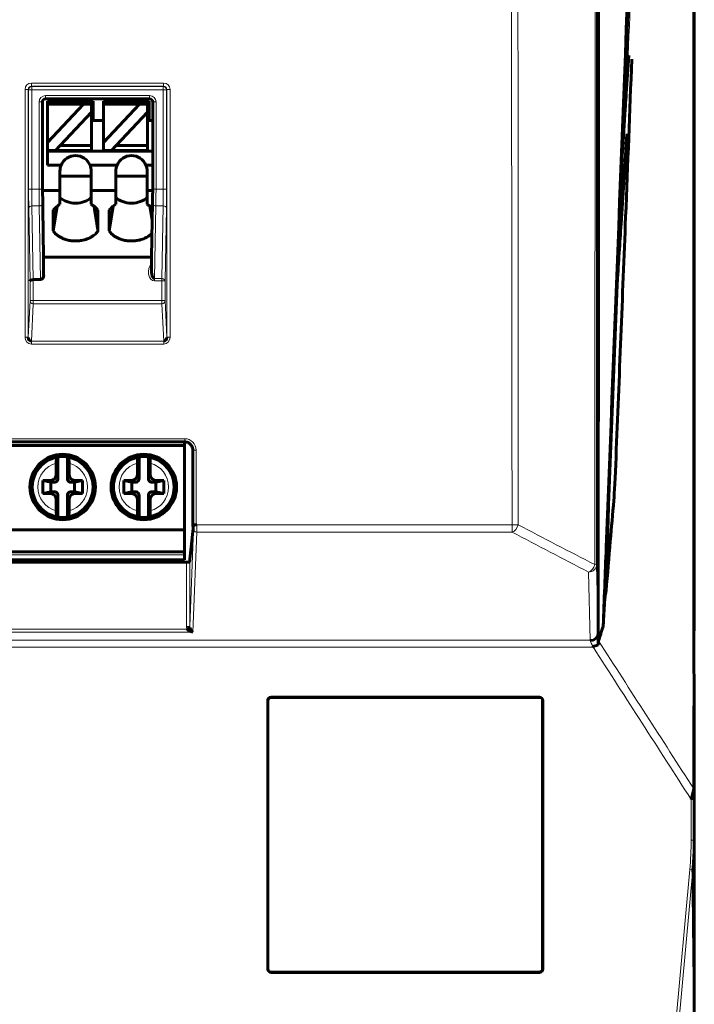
# Model space of a CAD drawing. Header units: millimetres. Extents: x 0 to 841, y 0 to 594.
# Tile 9 of 29: x 255 to 298, y 211 to 272. Entities that reach past the tile are written whole.
import ezdxf

# ---------------------------------------------------------------- set-up
doc = ezdxf.new("R2010")
doc.units = ezdxf.units.MM
doc.linetypes.add('K5LT_BASIC', pattern=[0])
doc.linetypes.add('K5LT_THIN', pattern=[0])
doc.layers.add('Системный слой', color=7, linetype='Continuous')

msp = doc.modelspace()

# ---------------------------------------------------------------- linework, layer by layer
at = {"layer": 'Системный слой', "color": 7, "linetype": 'K5LT_THIN', "lineweight": 18}
for p, q in [((291.419, 349.001), (291.42, 238.286)), ((293.388, 270.175), (293.277, 267.783)), ((293.432, 270.172), (293.388, 270.175)), ((256.032, 268.235), (256.032, 268.435)), ((256.032, 268.435), (264.309, 268.435)), ((256.032, 268.235), (256.054, 268.213)), ((264.309, 268.235), (256.032, 268.235)), ((256.054, 268.213), (256.054, 268.014)), ((256.054, 268.213), (264.287, 268.213)), ((264.287, 268.213), (264.309, 268.235)), ((264.287, 268.213), (264.287, 268.014)), ((264.309, 268.235), (264.309, 268.435)), ((255.632, 268.035), (255.832, 268.035)), ((255.632, 252.521), (255.632, 268.035)), ((255.832, 268.035), (255.832, 252.521)), ((255.854, 268.014), (255.832, 268.035)), ((255.854, 268.014), (256.054, 268.014)), ((255.854, 261.805), (255.854, 268.014)), ((264.287, 268.014), (256.054, 268.014)), ((256.054, 268.014), (256.054, 261.805)), ((256.91, 267.657), (263.43, 267.657)), ((256.91, 267.457), (256.91, 267.657)), ((263.43, 267.457), (263.43, 267.657)), ((264.487, 268.014), (264.287, 268.014)), ((264.287, 261.805), (264.287, 268.014)), ((264.509, 268.035), (264.487, 268.014)), ((264.487, 268.014), (264.487, 261.805)), ((264.509, 268.035), (264.709, 268.035)), ((264.509, 252.521), (264.509, 268.035)), ((264.709, 268.035), (264.709, 252.521)), ((256.51, 261.805), (256.51, 267.257)), ((256.51, 267.257), (256.71, 267.257)), ((256.71, 267.257), (256.71, 261.805)), ((256.713, 267.254), (256.71, 267.257)), ((256.91, 267.457), (256.913, 267.454)), ((263.43, 267.457), (256.91, 267.457)), ((263.427, 267.454), (263.43, 267.457)), ((263.63, 267.257), (263.627, 267.254)), ((263.63, 261.805), (263.63, 267.257)), ((263.63, 267.257), (263.83, 267.257)), ((263.83, 267.257), (263.83, 261.805)), ((256.054, 261.805), (255.854, 261.805)), ((256.054, 261.805), (256.51, 261.805)), ((256.51, 261.805), (256.71, 261.805)), ((263.63, 261.805), (263.83, 261.805)), ((263.83, 261.805), (264.287, 261.805)), ((264.487, 261.805), (264.287, 261.805)), ((256.062, 260.745), (256.143, 256.134)), ((256.517, 260.745), (256.062, 260.745)), ((256.598, 256.134), (256.517, 260.745)), ((256.717, 260.886), (256.795, 256.413)), ((263.549, 256.61), (263.623, 260.886)), ((263.823, 260.745), (263.744, 256.193)), ((264.278, 260.745), (263.823, 260.745)), ((264.199, 256.193), (264.278, 260.745)), ((255.942, 256.051), (255.862, 260.603)), ((264.478, 260.603), (264.399, 256.051)), ((255.942, 254.816), (255.942, 256.051)), ((256.142, 256.134), (256.142, 254.816)), ((263.744, 256.193), (264.199, 256.193)), ((263.744, 256.051), (263.744, 256.193)), ((264.199, 256.051), (263.744, 256.051)), ((264.199, 256.051), (264.199, 256.193)), ((264.199, 256.051), (264.399, 256.051)), ((264.199, 254.816), (264.199, 256.051)), ((264.399, 256.051), (264.399, 254.816)), ((255.832, 252.521), (255.942, 254.816)), ((256.142, 254.816), (255.942, 254.816)), ((256.142, 254.628), (256.029, 252.286)), ((256.142, 254.816), (264.199, 254.816)), ((256.142, 254.816), (256.142, 254.628)), ((264.199, 254.628), (256.142, 254.628)), ((264.199, 254.816), (264.399, 254.816)), ((264.199, 254.816), (264.199, 254.628)), ((264.311, 252.286), (264.199, 254.628)), ((264.399, 254.816), (264.509, 252.521)), ((255.632, 252.521), (255.832, 252.521)), ((256.029, 252.098), (256.029, 252.286)), ((256.029, 252.286), (264.311, 252.286)), ((264.311, 252.098), (256.029, 252.098)), ((264.311, 252.098), (264.311, 252.286)), ((264.509, 252.521), (264.709, 252.521)), ((194.435, 246.174), (265.641, 246.174)), ((265.641, 246.174), (265.641, 245.974)), ((266.338, 245.449), (266.138, 245.449)), ((266.338, 245.449), (266.338, 240.787)), ((257.185, 243.552), (257.485, 243.452)), ((258.385, 243.952), (258.285, 243.652)), ((262.265, 243.552), (262.565, 243.452)), ((263.465, 243.952), (263.365, 243.652)), ((258.785, 242.752), (258.485, 242.852)), ((263.865, 242.752), (263.565, 242.852)), ((257.585, 242.352), (257.685, 242.652)), ((262.665, 242.352), (262.765, 242.652)), ((265.938, 234.431), (266.177, 240.513)), ((266.38, 240.787), (286.125, 240.787)), ((286.125, 240.787), (286.125, 240.33)), ((286.125, 240.787), (286.507, 240.787)), ((266.377, 240.33), (266.131, 234.073)), ((286.125, 240.33), (266.377, 240.33)), ((194.485, 238.902), (265.605, 238.902)), ((265.738, 234.431), (265.738, 238.439)), ((265.938, 238.442), (265.938, 234.431)), ((291.42, 238.286), (291.517, 234.031)), ((291.017, 233.574), (290.92, 237.829)), ((194.305, 234.256), (265.771, 234.256)), ((265.938, 234.431), (265.738, 234.431)), ((266.131, 234.073), (193.945, 234.073)), ((291.176, 233.117), (169.03, 233.117)), ((169.059, 233.574), (291.017, 233.574)), ((271.038, 229.982), (271.038, 229.995)), ((287.838, 229.982), (287.838, 229.995)), ((270.838, 229.782), (270.825, 229.782)), ((288.038, 229.782), (288.051, 229.782)), ((297.513, 226.885), (297.538, 226.845)), ((297.538, 227.279), (297.514, 227.318)), ((297.538, 223.599), (297.338, 223.599)), ((297.338, 221.042), (297.338, 223.599)), ((297.538, 221.042), (297.338, 221.042)), ((295.856, 204.063), (297.254, 219.215)), ((297.453, 219.197), (296.055, 204.044)), ((297.453, 219.197), (297.254, 219.215)), ((270.838, 212.982), (270.825, 212.982)), ((271.038, 212.782), (271.038, 212.769)), ((287.838, 212.782), (287.838, 212.769)), ((288.038, 212.982), (288.051, 212.982))]:
    msp.add_line(p, q, dxfattribs=at)
at = {"layer": 'Системный слой', "color": 150, "linetype": 'K5LT_BASIC', "lineweight": 60, "true_color": 0x0080ff}
for p, q in [((297.538, 275.319), (297.538, 234.152)), ((293.405, 273.288), (291.937, 236.189)), ((293.432, 270.172), (293.277, 267.783)), ((256.713, 262.455), (256.713, 267.254)), ((256.913, 267.454), (263.427, 267.454)), ((257.045, 267.302), (257.045, 267.122)), ((259.895, 267.302), (257.045, 267.302)), ((259.295, 267.122), (257.045, 264.722)), ((259.295, 267.122), (257.045, 267.122)), ((257.045, 264.722), (257.045, 267.122)), ((259.795, 267.122), (259.295, 267.122)), ((259.795, 267.122), (259.795, 266.622)), ((259.895, 266.102), (259.895, 267.302)), ((260.545, 267.122), (260.545, 267.302)), ((263.395, 267.302), (260.545, 267.302)), ((262.795, 267.122), (260.545, 267.122)), ((260.545, 264.722), (260.545, 267.122)), ((262.795, 267.122), (260.545, 264.722)), ((263.295, 267.122), (262.795, 267.122)), ((263.295, 267.122), (263.295, 266.622)), ((263.395, 266.102), (263.395, 267.302)), ((263.627, 267.254), (263.627, 262.455)), ((257.826, 264.522), (259.795, 266.622)), ((259.795, 266.727), (259.895, 266.727)), ((259.795, 264.522), (259.795, 266.622)), ((261.326, 264.522), (263.295, 266.622)), ((263.295, 266.727), (263.395, 266.727)), ((263.295, 264.522), (263.295, 266.622)), ((260.545, 266.102), (259.895, 266.102)), ((263.627, 266.102), (263.395, 266.102)), ((293.123, 262.22), (293.321, 265.265)), ((257.045, 264.722), (257.045, 264.222)), ((257.826, 264.522), (257.545, 264.222)), ((257.826, 264.522), (259.795, 264.522)), ((259.795, 264.222), (259.795, 264.522)), ((260.545, 264.722), (260.545, 264.222)), ((261.326, 264.522), (261.045, 264.222)), ((261.326, 264.522), (263.295, 264.522)), ((263.295, 264.222), (263.295, 264.522)), ((257.045, 264.222), (257.045, 263.302)), ((257.545, 264.222), (257.045, 264.222)), ((263.627, 264.177), (257.045, 264.177)), ((257.545, 264.222), (259.795, 264.222)), ((261.045, 264.222), (260.545, 264.222)), ((261.045, 264.222), (263.295, 264.222)), ((257.892, 263.302), (257.045, 263.302)), ((261.392, 263.302), (259.698, 263.302)), ((263.627, 263.302), (263.198, 263.302)), ((257.815, 262.922), (257.815, 261.702)), ((257.815, 262.612), (259.775, 262.612)), ((259.775, 262.922), (259.775, 261.702)), ((261.315, 262.922), (261.315, 261.702)), ((261.315, 262.612), (263.275, 262.612)), ((263.275, 262.922), (263.275, 261.702)), ((256.795, 257.548), (256.716, 262.102)), ((263.625, 262.102), (263.545, 257.548)), ((256.723, 261.702), (257.815, 261.702)), ((257.815, 260.85), (257.815, 261.702)), ((259.775, 261.702), (259.775, 260.85)), ((259.775, 261.702), (261.315, 261.702)), ((261.315, 260.85), (261.315, 261.702)), ((263.275, 261.702), (263.275, 260.85)), ((263.618, 261.702), (263.275, 261.702)), ((257.395, 259.177), (257.645, 260.736)), ((260.895, 259.177), (261.145, 260.736)), ((263.445, 260.736), (263.585, 259.859)), ((257.395, 259.177), (257.395, 260.471)), ((260.195, 260.471), (260.195, 259.177)), ((260.895, 259.177), (260.895, 260.471)), ((263.545, 257.548), (256.795, 257.548)), ((256.795, 257.548), (256.795, 256.413)), ((263.545, 257.1), (263.545, 257.548)), ((256.142, 256.134), (256.143, 256.134)), ((256.143, 256.134), (256.598, 256.134)), ((265.641, 245.974), (194.435, 245.974)), ((265.605, 245.752), (265.605, 245.974)), ((265.605, 245.752), (194.485, 245.752)), ((265.605, 240.462), (265.605, 245.752)), ((266.138, 240.754), (266.138, 245.449)), ((257.685, 245.028), (257.685, 243.652)), ((258.285, 245.028), (258.285, 243.652)), ((262.765, 245.028), (262.765, 243.652)), ((263.365, 245.028), (263.365, 243.652)), ((257.585, 243.952), (257.585, 244.649)), ((258.385, 243.952), (258.385, 244.649)), ((262.665, 243.952), (262.665, 244.649)), ((263.465, 243.952), (263.465, 244.649)), ((256.735, 243.552), (256.735, 242.752)), ((256.735, 243.552), (257.235, 243.452)), ((257.185, 243.552), (256.735, 243.552)), ((257.235, 243.452), (257.485, 243.452)), ((257.235, 242.852), (257.235, 243.452)), ((258.485, 243.452), (258.735, 243.452)), ((259.235, 243.552), (258.735, 243.452)), ((258.735, 243.452), (258.735, 242.852)), ((258.785, 243.552), (259.235, 243.552)), ((259.235, 242.752), (259.235, 243.552)), ((261.815, 243.552), (261.815, 242.752)), ((262.265, 243.552), (261.815, 243.552)), ((261.815, 243.552), (262.315, 243.452)), ((262.315, 242.852), (262.315, 243.452)), ((262.315, 243.452), (262.565, 243.452)), ((263.565, 243.452), (263.815, 243.452)), ((264.315, 243.552), (263.815, 243.452)), ((263.815, 243.452), (263.815, 242.852)), ((263.865, 243.552), (264.315, 243.552)), ((264.315, 242.752), (264.315, 243.552)), ((256.735, 242.752), (257.235, 242.852)), ((257.485, 242.852), (257.235, 242.852)), ((258.735, 242.852), (258.485, 242.852)), ((259.235, 242.752), (258.735, 242.852)), ((261.815, 242.752), (262.315, 242.852)), ((262.565, 242.852), (262.315, 242.852)), ((263.815, 242.852), (263.565, 242.852)), ((264.315, 242.752), (263.815, 242.852)), ((257.185, 242.752), (256.735, 242.752)), ((257.585, 242.352), (257.585, 241.654)), ((257.685, 242.652), (257.685, 241.276)), ((258.285, 242.652), (258.285, 241.276)), ((258.385, 242.352), (258.385, 241.654)), ((258.785, 242.752), (259.235, 242.752)), ((262.265, 242.752), (261.815, 242.752)), ((262.665, 242.352), (262.665, 241.654)), ((262.765, 242.652), (262.765, 241.276)), ((263.365, 242.652), (263.365, 241.276)), ((263.465, 242.352), (263.465, 241.654)), ((263.865, 242.752), (264.315, 242.752)), ((292.017, 236.653), (292.165, 241.94)), ((258.318, 241.281), (258.359, 241.343)), ((263.398, 241.281), (263.439, 241.343)), ((194.485, 240.462), (265.605, 240.462)), ((265.605, 239.102), (265.605, 240.462)), ((266.159, 240.558), (265.933, 238.442)), ((266.159, 240.558), (266.138, 240.754)), ((266.18, 240.754), (266.159, 240.558)), ((266.338, 240.787), (266.38, 240.787)), ((265.605, 239.102), (194.485, 239.102)), ((265.605, 238.602), (194.485, 238.602)), ((265.605, 238.902), (265.605, 239.102)), ((265.605, 238.602), (265.605, 238.902)), ((265.738, 238.439), (194.339, 238.439)), ((291.83, 234.433), (291.937, 236.189)), ((265.954, 234.329), (265.771, 234.256)), ((297.538, 230.732), (297.538, 224.151)), ((287.838, 229.995), (271.038, 229.995)), ((287.838, 229.982), (271.038, 229.982)), ((270.825, 229.782), (270.825, 212.982)), ((270.838, 229.782), (270.838, 212.982)), ((288.038, 212.982), (288.038, 229.782)), ((288.051, 212.982), (288.051, 229.782)), ((297.506, 224.258), (297.338, 223.599)), ((297.538, 223.599), (297.538, 224.151)), ((297.538, 223.599), (297.538, 221.042)), ((297.538, 221.042), (297.538, 211.299)), ((271.038, 212.782), (287.838, 212.782)), ((271.038, 212.769), (287.838, 212.769)), ((297.426, 194.189), (297.538, 211.167))]:
    msp.add_line(p, q, dxfattribs=at)
for centre, radius in [((257.985, 243.152), 2.05), ((257.985, 243.152), 1.9), ((263.065, 243.152), 2.05), ((263.065, 243.152), 1.9)]:
    msp.add_circle(centre, radius, dxfattribs=at)
for centre, radius, start, end in [((258.795, 262.922), 0.98, 22.81489, 157.18511), ((262.295, 262.922), 0.98, 22.81489, 157.18511), ((258.795, 262.922), 0.98, 157.18511, 179.99692), ((258.795, 262.922), 0.98, 0, 22.81489), ((262.295, 262.922), 0.98, 157.18511, 179.99692), ((262.295, 262.922), 0.98, 0, 22.81489), ((271.038, 229.782), 0.213, 90, 180), ((271.038, 229.782), 0.2, 90, 180), ((287.838, 229.782), 0.213, 0, 90), ((287.838, 229.782), 0.2, 0, 90), ((271.038, 212.982), 0.213, 180, 270), ((271.038, 212.982), 0.2, 180, 270), ((287.838, 212.982), 0.2, 270, 0), ((287.838, 212.982), 0.213, 270, 0)]:
    msp.add_arc(centre, radius, start, end, dxfattribs=at)
at = {"layer": 'Системный слой', "color": 7, "linetype": 'K5LT_THIN', "lineweight": 18}
for centre, radius, start, end in [((257.985, 243.152), 1.848, 101.67265, 258.32735), ((257.985, 243.152), 1.848, 0, 78.32735), ((263.065, 243.152), 1.848, 101.67265, 258.32735), ((263.065, 243.152), 1.848, 360, 78.32735), ((257.985, 243.152), 1.55, 104.95525, 255.04475), ((257.985, 243.152), 1.55, 284.95525, 75.04475), ((263.065, 243.152), 1.55, 104.95525, 255.04475), ((263.065, 243.152), 1.55, 284.95525, 75.04475), ((257.985, 243.152), 1.848, 281.67263, 0), ((263.065, 243.152), 1.848, 281.67263, 0)]:
    msp.add_arc(centre, radius, start, end, dxfattribs=at)
for centre, major_axis, ratio, start_param, end_param in [((256.032, 268.035), (-0.283, 0.283), 0.999695, 5.497939, 7.068431), ((256.032, 268.035), (-0.142, 0.142), 0.999087, 5.497939, 7.068431), ((256.054, 268.014), (-0.141, -0.141), 0.999695, 3.927143, 5.497635), ((264.287, 268.014), (-0.141, 0.141), 0.999695, 3.927143, 5.497635), ((264.309, 268.035), (0.283, 0.283), 0.999695, 5.497939, 7.068431), ((264.309, 268.035), (0.142, 0.142), 0.999087, 5.497939, 7.068431), ((256.911, 267.257), (-0.283, 0.283), 0.999695, 5.497939, 7.068431), ((263.43, 267.257), (0.283, 0.283), 0.999695, 5.497939, 7.068431), ((256.911, 267.257), (-0.142, 0.142), 0.999087, 5.497939, 7.068431), ((263.43, 267.257), (0.142, 0.142), 0.999087, 5.497939, 7.068431), ((255.883, 261.805), (0, -1.7), 0.017455, 4.712389, 5.497787), ((256.083, 261.805), (0, -1.5), 0.019782, 4.712389, 5.497787), ((256.533, 261.805), (0, -1.5), 0.015128, 4.712389, 5.497787), ((256.733, 261.805), (0, -1.3), 0.017455, 4.712389, 5.497787), ((263.607, 261.805), (0, -1.3), 0.017455, 0.785398, 1.570796), ((263.807, 261.805), (0, -1.5), 0.015128, 0.785398, 1.570796), ((264.257, 261.805), (0, -1.5), 0.019782, 0.785398, 1.570796), ((264.457, 261.805), (0, -1.7), 0.017455, 0.785398, 1.570796), ((256.062, 260.603), (-0.2, -0.003), 0.707053, 4.700048, 6.258503), ((256.517, 260.886), (0.2, 0.003), 0.707053, 4.700048, 6.258503), ((263.823, 260.886), (-0.2, 0.003), 0.707053, 0.024682, 1.583137), ((264.278, 260.603), (0.2, -0.003), 0.707053, 0.024682, 1.583137), ((263.749, 256.617), (-0.01, -0.566), 0.707053, 3.699979, 6.295526), ((264.199, 256.051), (0.2, -0.003), 0.707053, 0.024682, 1.583137), ((256.142, 254.816), (-0.2, 0.01), 0.939566, 0.050998, 1.615825), ((264.199, 254.816), (0.2, 0.01), 0.939566, 4.66736, 6.232188), ((256.032, 252.523), (-0.02, -0.425), 0.939566, 4.763387, 6.328214), ((264.309, 252.523), (0.02, -0.425), 0.939566, 6.238157, 7.802984), ((265.638, 245.445), (0.044, 0.727), 0.960837, 4.77541, 6.341378), ((266.175, 240.787), (0, -0.3), 0.017455, 0.418087, 1.462375), ((266.377, 240.513), (-0.2, 0.008), 0.913751, 0.04297, 1.606681), ((266.374, 240.787), (0, -0.5), 0.010473, 0.418087, 1.570796), ((286.125, 240.787), (0.233, 0.442), 0.723769, 3.770657, 5.077474), ((290.92, 238.285), (0.229, 0.444), 0.718265, 3.764679, 5.090704), ((290.92, 238.285), (0.5, 0.011), 0.913828, 4.691412, 6.258452), ((290.92, 238.285), (0.5, 0), 0.034126, 0.010049, 0.703575), ((266.138, 234.434), (0.017, 0.437), 0.913751, 1.613767, 2.024767), ((266.138, 234.434), (0.01, 0.255), 0.784296, 1.613767, 2.024767), ((291.017, 234.031), (0.5, 0.011), 0.913828, 4.691412, 6.258452), ((291.514, 233.117), (0, 1), 0.010044, -0.558951, -0.41809), ((291.014, 233.117), (0, 0.5), 0.020088, -0.558961, -0.418101)]:
    msp.add_ellipse(centre, major_axis=major_axis, ratio=ratio, start_param=start_param, end_param=end_param, dxfattribs=at)
at = {"layer": 'Системный слой', "color": 150, "linetype": 'K5LT_BASIC', "lineweight": 60, "true_color": 0x0080ff}
for centre, major_axis, ratio, start_param, end_param in [((256.913, 267.254), (-0.141, 0.141), 0.999695, 5.497939, 7.068431), ((263.427, 267.254), (0.141, 0.141), 0.999695, 5.497939, 7.068431), ((256.722, 262.455), (0, -0.5), 0.017455, 4.712389, 5.497787), ((263.618, 262.455), (0, -0.5), 0.017455, 0.785398, 1.570796), ((258.795, 261.769), (1.2, 0), 0.7071, 3.75694, 5.667844), ((262.295, 261.769), (1.2, 0), 0.7071, 3.75694, 5.667844), ((256.595, 256.417), (-0.005, 0.283), 0.707053, 3.129252, 4.687707), ((263.749, 256.617), (-0.007, -0.424), 0.471345, 4.737071, 6.295526), ((256.142, 256.051), (-0.2, -0.002), 0.414169, 4.708774, 6.262118), ((256.032, 252.523), (-0.011, -0.238), 0.840989, 4.763387, 6.328214), ((264.309, 252.523), (0.011, -0.238), 0.840989, 6.238157, 7.802984), ((266.338, 240.754), (-0.2, 0), 0.163729, 4.712389, 6.283185), ((266.338, 240.754), (-0.2, 0), 0.163729, 0, 0.017453), ((265.738, 238.442), (0.2, 0), 0.017455, 4.712389, 6.265732), ((266.131, 234.256), (-0.391, 0.101), 0.440706, 0.531882, 1.684592), ((266.131, 234.256), (-0.165, 0.233), 0.434371, 0.967457, 2.120166), ((297.338, 234.152), (0.2, 0), 0.70524, 0, 0.550011), ((291.019, 233.965), (0.5, 0.008), 0.847782, 4.698479, 6.264247), ((297.338, 230.732), (0.2, 0), 0.985514, 0, 0.422378), ((297.338, 224.151), (0.2, 0), 0.985494, 0, 0.57844)]:
    msp.add_ellipse(centre, major_axis=major_axis, ratio=ratio, start_param=start_param, end_param=end_param, dxfattribs=at)
at = {"layer": 'Системный слой', "color": 7, "linetype": 'K5LT_THIN', "lineweight": 18}
for points, knots in [([(286.125, 240.787), (286.109, 255.319), (286.08, 283.212), (286.042, 324.466), (286.021, 351.189), (286.01, 364.55)], [0, 0, 0, 0, 0.35225, 0.676125, 1, 1, 1, 1]), ([(286.454, 364.551), (286.454, 364.217), (286.458, 357.217), (286.461, 350.217), (286.475, 322.217), (286.485, 300.884), (286.499, 266.63), (286.503, 253.708), (286.507, 240.787)], [0, 0, 0, 0, 0.008078, 0.169677, 0.169677, 0.686794, 0.686794, 1, 1, 1, 1]), ([(291.301, 238.297), (291.308, 245.156), (291.324, 262.676), (291.336, 280.195), (291.354, 310.239), (291.362, 329.624), (291.368, 349.008)], [0, 0, 0, 0, 0.185877, 0.474735, 0.474735, 1, 1, 1, 1]), ([(296.016, 341.295), (295.673, 332.544), (294.987, 315.041), (294.302, 297.539), (293.249, 270.669), (292.539, 252.55), (291.83, 234.433)], [0, 0, 0, 0, 0.245667, 0.491333, 0.491333, 1, 1, 1, 1]), ([(286.507, 240.787), (287.302, 240.37), (288.098, 239.954), (289.696, 239.124), (290.497, 238.71), (291.301, 238.297)], [0, 0, 0, 0, 0.500034, 0.500034, 1, 1, 1, 1]), ([(290.92, 237.829), (290.115, 238.244), (289.314, 238.66), (287.716, 239.494), (286.919, 239.912), (286.125, 240.33)], [0, 0, 0, 0, 0.499994, 0.499994, 1, 1, 1, 1]), ([(291.176, 233.117), (291.175, 233.124), (291.174, 233.131), (291.173, 233.138), (291.167, 233.185), (291.152, 233.23), (291.135, 233.271), (291.13, 233.283), (291.125, 233.295), (291.119, 233.307), (291.097, 233.354), (291.073, 233.398), (291.053, 233.438), (291.039, 233.466), (291.028, 233.493), (291.022, 233.517), (291.02, 233.525), (291.019, 233.534), (291.019, 233.541)], [0, 0, 0, 0, 0.039431, 0.039431, 0.039431, 0.304353, 0.304353, 0.304353, 0.381145, 0.381145, 0.381145, 0.696354, 0.696354, 0.696354, 0.91958, 0.91958, 0.91958, 1, 1, 1, 1])]:
    msp.add_open_spline(points, degree=3, knots=knots, dxfattribs=at)
at = {"layer": 'Системный слой', "color": 150, "linetype": 'K5LT_BASIC', "lineweight": 60, "true_color": 0x0080ff}
for points, knots in [([(291.597, 346.95), (291.593, 339.968), (291.589, 332.987), (291.577, 315.366), (291.569, 304.727), (291.554, 283.45), (291.546, 272.811), (291.533, 254.404), (291.527, 246.635), (291.521, 237.223), (291.52, 235.579), (291.52, 233.936)], [0, 0, 0, 0, 0.185329, 0.185329, 0.467735, 0.467735, 0.750141, 0.750141, 0.956368, 0.956368, 1, 1, 1, 1]), ([(291.829, 234.428), (291.893, 236.081), (291.958, 237.735), (292.663, 255.862), (293.3, 272.334), (294.278, 297.559), (294.617, 306.311), (295.297, 323.815), (295.637, 332.568), (295.977, 341.32)], [0, 0, 0, 0, 0.046402, 0.046402, 0.508702, 0.508702, 0.754351, 0.754351, 1, 1, 1, 1]), ([(297.509, 234.226), (297.508, 236.211), (297.508, 244.247), (297.506, 257.972), (297.504, 269.711), (297.502, 275.4)], [0, 0, 0, 0, 0.144658, 0.585519, 1, 1, 1, 1]), ([(292.635, 245.028), (292.838, 250.037), (293.038, 255.048), (293.367, 263.349), (293.496, 266.637), (293.625, 269.927)], [0, 0, 0, 0, 0.4500686, 0.4500686, 0.74516, 0.74516, 0.74516, 0.74516]), ([(293.277, 267.783), (293.273, 267.717), (293.251, 267.383), (293.229, 267.051), (293.154, 265.887), (293.096, 264.991), (293.041, 264.096)], [0, 0, 0, 0, 0.019112, 0.0955599, 0.0955599, 0.3534177, 0.3534177, 0.3534177, 0.3534177]), ([(292.721, 256.003), (292.797, 257.214), (292.875, 258.416), (292.953, 259.617), (293.01, 260.486), (293.066, 261.354), (293.123, 262.22)], [0.4156057, 0.4156057, 0.4156057, 0.4156057, 0.7546412, 0.7546412, 0.7546412, 1, 1, 1, 1]), ([(257.815, 260.85), (257.767, 260.822), (257.721, 260.792), (257.678, 260.761), (257.635, 260.729), (257.595, 260.695), (257.557, 260.66), (257.495, 260.602), (257.44, 260.538), (257.395, 260.471)], [0, 0, 0, 0, 0.271415, 0.271415, 0.271415, 0.542996, 0.542996, 0.542996, 1, 1, 1, 1]), ([(260.195, 260.471), (260.162, 260.521), (260.123, 260.568), (260.08, 260.613), (260.038, 260.657), (259.992, 260.699), (259.941, 260.738), (259.89, 260.778), (259.834, 260.816), (259.775, 260.85)], [0, 0, 0, 0, 0.337325, 0.337325, 0.337325, 0.665257, 0.665257, 0.665257, 1, 1, 1, 1]), ([(261.315, 260.85), (261.267, 260.822), (261.221, 260.792), (261.178, 260.761), (261.135, 260.729), (261.095, 260.695), (261.057, 260.66), (260.995, 260.602), (260.94, 260.538), (260.895, 260.471)], [0, 0, 0, 0, 0.271415, 0.271415, 0.271415, 0.542996, 0.542996, 0.542996, 1, 1, 1, 1]), ([(263.598, 260.594), (263.592, 260.601), (263.586, 260.607), (263.58, 260.613), (263.538, 260.657), (263.492, 260.699), (263.441, 260.738), (263.39, 260.778), (263.334, 260.816), (263.275, 260.85)], [0.2897838, 0.2897838, 0.2897838, 0.2897838, 0.3373252, 0.3373252, 0.3373252, 0.6652565, 0.6652565, 0.6652565, 1, 1, 1, 1]), ([(257.395, 259.177), (257.419, 259.141), (257.471, 259.074), (257.576, 258.966), (257.711, 258.859), (257.875, 258.762), (258.032, 258.691), (258.178, 258.64), (258.315, 258.604), (258.455, 258.576), (258.616, 258.557), (258.808, 258.548), (258.997, 258.558), (259.175, 258.583), (259.343, 258.619), (259.544, 258.683), (259.744, 258.775), (259.911, 258.882), (260.065, 259.011), (260.151, 259.111), (260.195, 259.177)], [0, 0, 0, 0, 1.01058, 1.956024, 3.331929, 4.654367, 5.807135, 6.689324, 7.568605, 8.444512, 9.31958, 10.499894, 11.915092, 12.72753, 13.767501, 15.070345, 16.699467, 18.051908, 19.124775, 21, 21, 21, 21]), ([(260.895, 259.177), (260.919, 259.141), (260.971, 259.074), (261.076, 258.966), (261.211, 258.859), (261.375, 258.762), (261.532, 258.691), (261.678, 258.64), (261.815, 258.604), (261.955, 258.576), (262.116, 258.557), (262.308, 258.548), (262.54, 258.56), (262.745, 258.596), (262.923, 258.643), (263.065, 258.694), (263.21, 258.76), (263.331, 258.83), (263.455, 258.917), (263.528, 258.981), (263.571, 259.025)], [0, 0, 0, 0, 1.088008, 2.10589, 3.587212, 5.010971, 6.252061, 7.201842, 8.148491, 9.091507, 10.03362, 11.304366, 12.827993, 14.542473, 15.382303, 16.504918, 17.624649, 18.741475, 19.533403, 21, 21, 21, 21]), ([(263.545, 257.1), (263.545, 257.053), (263.545, 257.005), (263.546, 256.959), (263.546, 256.837), (263.547, 256.725), (263.549, 256.614), (263.549, 256.613), (263.549, 256.611), (263.549, 256.61)], [0, 0, 0, 0, 0.268393, 0.268393, 0.268393, 0.990817, 0.990817, 0.990817, 1, 1, 1, 1]), ([(265.641, 245.974), (265.661, 245.974), (265.682, 245.972), (265.716, 245.968), (265.729, 245.965), (265.756, 245.959), (265.77, 245.956), (265.803, 245.945), (265.824, 245.937), (265.863, 245.918), (265.881, 245.908), (265.918, 245.885), (265.935, 245.872), (265.968, 245.844), (265.984, 245.829), (266.013, 245.796), (266.027, 245.779), (266.052, 245.743), (266.064, 245.724), (266.085, 245.684), (266.095, 245.663), (266.111, 245.62), (266.118, 245.597), (266.129, 245.552), (266.132, 245.529), (266.137, 245.487), (266.138, 245.468), (266.138, 245.449)], [0, 0, 0, 0, 1.367962, 1.367962, 2.301735, 2.301735, 3.235508, 3.235508, 4.688896, 4.688896, 6.139545, 6.139545, 7.592043, 7.592043, 9.053797, 9.053797, 10.534786, 10.534786, 12.043792, 12.043792, 13.582143, 13.582143, 15.144617, 15.144617, 16.721452, 16.721452, 18, 18, 18, 18]), ([(257.611, 244.961), (257.608, 244.956), (257.605, 244.945), (257.602, 244.929), (257.599, 244.913), (257.596, 244.892), (257.594, 244.867), (257.591, 244.842), (257.589, 244.812), (257.588, 244.78), (257.586, 244.748), (257.586, 244.713), (257.585, 244.678), (257.585, 244.668), (257.585, 244.659), (257.585, 244.649)], [0, 0, 0, 0, 0.230944, 0.230944, 0.230944, 0.461607, 0.461607, 0.461607, 0.696552, 0.696552, 0.696552, 0.936934, 0.936934, 0.936934, 1, 1, 1, 1]), ([(257.652, 245.023), (257.647, 245.014), (257.633, 244.994), (257.619, 244.974), (257.611, 244.961)], [0.4416592, 0.4416592, 0.4416592, 0.4416592, 0.6666667, 1, 1, 1, 1]), ([(258.359, 244.961), (258.351, 244.974), (258.337, 244.994), (258.323, 245.014), (258.318, 245.023)], [0, 0, 0, 0, 0.3333333, 0.558337, 0.558337, 0.558337, 0.558337]), ([(258.385, 244.649), (258.385, 244.685), (258.385, 244.722), (258.383, 244.755), (258.382, 244.789), (258.38, 244.821), (258.378, 244.849), (258.376, 244.877), (258.373, 244.901), (258.37, 244.92), (258.367, 244.938), (258.364, 244.951), (258.36, 244.958), (258.36, 244.96), (258.359, 244.96), (258.359, 244.961)], [0, 0, 0, 0, 0.243126, 0.243126, 0.243126, 0.486334, 0.486334, 0.486334, 0.727968, 0.727968, 0.727968, 0.964493, 0.964493, 0.964493, 1, 1, 1, 1]), ([(262.691, 244.961), (262.688, 244.956), (262.685, 244.945), (262.682, 244.929), (262.679, 244.913), (262.676, 244.892), (262.674, 244.867), (262.671, 244.842), (262.669, 244.812), (262.668, 244.78), (262.666, 244.748), (262.666, 244.713), (262.665, 244.678), (262.665, 244.668), (262.665, 244.659), (262.665, 244.649)], [0, 0, 0, 0, 0.230944, 0.230944, 0.230944, 0.461607, 0.461607, 0.461607, 0.696552, 0.696552, 0.696552, 0.936934, 0.936934, 0.936934, 1, 1, 1, 1]), ([(262.732, 245.023), (262.727, 245.014), (262.713, 244.994), (262.699, 244.974), (262.691, 244.961)], [0.4416592, 0.4416592, 0.4416592, 0.4416592, 0.6666667, 1, 1, 1, 1]), ([(263.439, 244.961), (263.431, 244.974), (263.417, 244.994), (263.403, 245.014), (263.398, 245.023)], [0, 0, 0, 0, 0.3333333, 0.558337, 0.558337, 0.558337, 0.558337]), ([(263.465, 244.649), (263.465, 244.685), (263.465, 244.722), (263.463, 244.755), (263.462, 244.789), (263.46, 244.821), (263.458, 244.849), (263.456, 244.877), (263.453, 244.901), (263.45, 244.92), (263.447, 244.938), (263.444, 244.951), (263.44, 244.958), (263.44, 244.96), (263.439, 244.96), (263.439, 244.961)], [0, 0, 0, 0, 0.243126, 0.243126, 0.243126, 0.486334, 0.486334, 0.486334, 0.727968, 0.727968, 0.727968, 0.964493, 0.964493, 0.964493, 1, 1, 1, 1]), ([(257.585, 243.952), (257.585, 243.929), (257.576, 243.824), (257.486, 243.651), (257.313, 243.561), (257.208, 243.552), (257.185, 243.552)], [0, 0, 0, 0, 0.108787, 0.5, 0.891212, 1, 1, 1, 1]), ([(257.485, 243.452), (257.497, 243.452), (257.549, 243.456), (257.636, 243.501), (257.681, 243.588), (257.685, 243.641), (257.685, 243.652)], [0, 0, 0, 0, 0.108785, 0.5, 0.891214, 1, 1, 1, 1]), ([(258.285, 243.652), (258.285, 243.641), (258.29, 243.588), (258.335, 243.501), (258.421, 243.456), (258.474, 243.452), (258.485, 243.452)], [0, 0, 0, 0, 0.108785, 0.5, 0.891215, 1, 1, 1, 1]), ([(258.785, 243.552), (258.762, 243.552), (258.658, 243.561), (258.484, 243.651), (258.394, 243.824), (258.385, 243.929), (258.385, 243.952)], [0, 0, 0, 0, 0.108787, 0.5, 0.891213, 1, 1, 1, 1]), ([(262.665, 243.952), (262.665, 243.929), (262.656, 243.824), (262.566, 243.651), (262.393, 243.561), (262.288, 243.552), (262.265, 243.552)], [0, 0, 0, 0, 0.108787, 0.5, 0.891212, 1, 1, 1, 1]), ([(262.565, 243.452), (262.577, 243.452), (262.629, 243.456), (262.716, 243.501), (262.761, 243.588), (262.765, 243.641), (262.765, 243.652)], [0, 0, 0, 0, 0.108785, 0.5, 0.891214, 1, 1, 1, 1]), ([(263.365, 243.652), (263.365, 243.641), (263.37, 243.588), (263.415, 243.501), (263.501, 243.456), (263.554, 243.452), (263.565, 243.452)], [0, 0, 0, 0, 0.108785, 0.5, 0.891215, 1, 1, 1, 1]), ([(263.865, 243.552), (263.842, 243.552), (263.738, 243.561), (263.564, 243.651), (263.474, 243.824), (263.465, 243.929), (263.465, 243.952)], [0, 0, 0, 0, 0.108787, 0.5, 0.891213, 1, 1, 1, 1]), ([(257.685, 242.652), (257.685, 242.663), (257.681, 242.716), (257.636, 242.803), (257.549, 242.848), (257.497, 242.852), (257.485, 242.852)], [0, 0, 0, 0, 0.108785, 0.5, 0.891215, 1, 1, 1, 1]), ([(258.485, 242.852), (258.474, 242.852), (258.421, 242.848), (258.335, 242.803), (258.29, 242.716), (258.285, 242.663), (258.285, 242.652)], [0, 0, 0, 0, 0.108785, 0.5, 0.891216, 1, 1, 1, 1]), ([(262.765, 242.652), (262.765, 242.663), (262.761, 242.716), (262.716, 242.803), (262.629, 242.848), (262.577, 242.852), (262.565, 242.852)], [0, 0, 0, 0, 0.108785, 0.5, 0.891215, 1, 1, 1, 1]), ([(263.565, 242.852), (263.554, 242.852), (263.501, 242.848), (263.415, 242.803), (263.37, 242.716), (263.365, 242.663), (263.365, 242.652)], [0, 0, 0, 0, 0.108785, 0.5, 0.891216, 1, 1, 1, 1]), ([(257.185, 242.752), (257.208, 242.752), (257.313, 242.743), (257.486, 242.653), (257.576, 242.479), (257.585, 242.375), (257.585, 242.352)], [0, 0, 0, 0, 0.108787, 0.5, 0.891213, 1, 1, 1, 1]), ([(258.385, 242.352), (258.385, 242.375), (258.394, 242.479), (258.484, 242.653), (258.658, 242.743), (258.762, 242.752), (258.785, 242.752)], [0, 0, 0, 0, 0.108787, 0.5, 0.891212, 1, 1, 1, 1]), ([(262.265, 242.752), (262.288, 242.752), (262.393, 242.743), (262.566, 242.653), (262.656, 242.479), (262.665, 242.375), (262.665, 242.352)], [0, 0, 0, 0, 0.108787, 0.5, 0.891213, 1, 1, 1, 1]), ([(263.465, 242.352), (263.465, 242.375), (263.474, 242.479), (263.564, 242.653), (263.738, 242.743), (263.842, 242.752), (263.865, 242.752)], [0, 0, 0, 0, 0.108787, 0.5, 0.891212, 1, 1, 1, 1]), ([(292.017, 236.653), (292.102, 237.693), (292.26, 239.577), (292.423, 241.466), (292.497, 242.311)], [0, 0, 0, 0, 0.553112, 1, 1, 1, 1]), ([(292.173, 242.237), (292.172, 242.206), (292.171, 242.174), (292.169, 242.102), (292.168, 242.061), (292.166, 242.011), (292.166, 242.002), (292.165, 241.986), (292.165, 241.979), (292.165, 241.969), (292.165, 241.965), (292.164, 241.958), (292.164, 241.956), (292.164, 241.952), (292.164, 241.951), (292.164, 241.949), (292.164, 241.948), (292.164, 241.946), (292.164, 241.945), (292.164, 241.944), (292.164, 241.943), (292.164, 241.941), (292.164, 241.939), (292.164, 241.934), (292.164, 241.931), (292.163, 241.922), (292.163, 241.916), (292.162, 241.897), (292.162, 241.885), (292.161, 241.848), (292.16, 241.823), (292.157, 241.745), (292.155, 241.691), (292.153, 241.637)], [0.745793, 0.745793, 0.745793, 0.745793, 5.22055, 5.22055, 11.02055, 11.02055, 12.340003, 12.340003, 13.274237, 13.274237, 13.831618, 13.831618, 14.16416, 14.16416, 14.362561, 14.362561, 14.48093, 14.48093, 14.5993, 14.5993, 14.710807, 14.710807, 14.930391, 14.930391, 15.367842, 15.367842, 16.242746, 16.242746, 17.989122, 17.989122, 21.475013, 21.475013, 28.999562, 28.999562, 28.999562, 28.999562]), ([(257.585, 241.654), (257.585, 241.619), (257.586, 241.582), (257.587, 241.548), (257.588, 241.515), (257.59, 241.482), (257.592, 241.454), (257.594, 241.427), (257.597, 241.402), (257.6, 241.384), (257.603, 241.366), (257.606, 241.352), (257.61, 241.345), (257.61, 241.344), (257.611, 241.343), (257.611, 241.343)], [0, 0, 0, 0, 0.243125, 0.243125, 0.243125, 0.486333, 0.486333, 0.486333, 0.727967, 0.727967, 0.727967, 0.964491, 0.964491, 0.964491, 1, 1, 1, 1]), ([(258.359, 241.343), (258.362, 241.348), (258.366, 241.359), (258.369, 241.375), (258.372, 241.391), (258.374, 241.412), (258.377, 241.437), (258.379, 241.462), (258.381, 241.492), (258.382, 241.523), (258.384, 241.556), (258.385, 241.591), (258.385, 241.626), (258.385, 241.636), (258.385, 241.645), (258.385, 241.654)], [0, 0, 0, 0, 0.230946, 0.230946, 0.230946, 0.461609, 0.461609, 0.461609, 0.696555, 0.696555, 0.696555, 0.936937, 0.936937, 0.936937, 1, 1, 1, 1]), ([(262.665, 241.654), (262.665, 241.619), (262.666, 241.582), (262.667, 241.548), (262.668, 241.515), (262.67, 241.482), (262.672, 241.454), (262.674, 241.427), (262.677, 241.402), (262.68, 241.384), (262.683, 241.366), (262.686, 241.352), (262.69, 241.345), (262.69, 241.344), (262.691, 241.343), (262.691, 241.343)], [0, 0, 0, 0, 0.243125, 0.243125, 0.243125, 0.486333, 0.486333, 0.486333, 0.727967, 0.727967, 0.727967, 0.964491, 0.964491, 0.964491, 1, 1, 1, 1]), ([(263.439, 241.343), (263.442, 241.348), (263.446, 241.359), (263.449, 241.375), (263.452, 241.391), (263.454, 241.412), (263.457, 241.437), (263.459, 241.462), (263.461, 241.492), (263.462, 241.523), (263.464, 241.556), (263.465, 241.591), (263.465, 241.626), (263.465, 241.636), (263.465, 241.645), (263.465, 241.654)], [0, 0, 0, 0, 0.230946, 0.230946, 0.230946, 0.461609, 0.461609, 0.461609, 0.696555, 0.696555, 0.696555, 0.936937, 0.936937, 0.936937, 1, 1, 1, 1]), ([(266.18, 240.754), (266.18, 240.758), (266.184, 240.762), (266.192, 240.766), (266.201, 240.769), (266.213, 240.772), (266.228, 240.775), (266.242, 240.778), (266.26, 240.781), (266.28, 240.783), (266.299, 240.784), (266.321, 240.786), (266.343, 240.786), (266.355, 240.787), (266.367, 240.787), (266.38, 240.787)], [0, 0, 0, 0, 0.224022, 0.224022, 0.224022, 0.448435, 0.448435, 0.448435, 0.667276, 0.667276, 0.667276, 0.881881, 0.881881, 0.881881, 1, 1, 1, 1]), ([(292.017, 236.653), (292.003, 236.571), (291.976, 236.416), (291.95, 236.261), (291.937, 236.189)], [0, 0, 0, 0, 0.533109, 1, 1, 1, 1]), ([(291.542, 233.519), (291.586, 233.66), (291.63, 233.8), (291.7, 234.022), (291.752, 234.185), (291.803, 234.347), (291.829, 234.428)], [0, 0, 0, 0, 0.459539, 0.459539, 0.730875, 1, 1, 1, 1]), ([(291.52, 233.936), (291.52, 233.934), (291.52, 233.932), (291.52, 233.93), (291.521, 233.855), (291.523, 233.777), (291.524, 233.7), (291.525, 233.622), (291.526, 233.545), (291.526, 233.467), (291.527, 233.405), (291.527, 233.344), (291.527, 233.282)], [0, 0, 0, 0, 0.008852, 0.008852, 0.008852, 0.366906, 0.366906, 0.366906, 0.721399, 0.721399, 0.721399, 1, 1, 1, 1]), ([(291.197, 233.141), (291.191, 233.134), (291.185, 233.127), (291.179, 233.121), (291.178, 233.12), (291.177, 233.118), (291.176, 233.117)], [0, 0, 0, 0, 0.858182, 0.858182, 0.858182, 1, 1, 1, 1]), ([(291.197, 233.141), (291.204, 233.149), (291.213, 233.154), (291.222, 233.159), (291.258, 233.178), (291.296, 233.191), (291.332, 233.205), (291.384, 233.224), (291.433, 233.243), (291.476, 233.26), (291.494, 233.268), (291.511, 233.275), (291.527, 233.282)], [0, 0, 0, 0, 0.077318, 0.077318, 0.077318, 0.381315, 0.381315, 0.381315, 0.816219, 0.816219, 0.816219, 1, 1, 1, 1]), ([(291.527, 233.282), (291.529, 233.334), (291.531, 233.384), (291.533, 233.425), (291.534, 233.452), (291.536, 233.475), (291.538, 233.492), (291.539, 233.505), (291.541, 233.514), (291.542, 233.519)], [0, 0, 0, 0, 0.475611, 0.475611, 0.475611, 0.780028, 0.780028, 0.780028, 1, 1, 1, 1]), ([(297.506, 224.258), (297.507, 224.705), (297.51, 225.874), (297.515, 228.058), (297.519, 229.796), (297.521, 230.813)], [0, 0, 0, 0, 0.204652, 0.53458, 1, 1, 1, 1]), ([(297.538, 221.042), (297.538, 220.909), (297.537, 220.776), (297.534, 220.642), (297.525, 220.16), (297.498, 219.677), (297.453, 219.197)], [0, 0, 0, 0, 0.216374, 0.216374, 0.216374, 1, 1, 1, 1]), ([(297.538, 211.167), (297.537, 211.252), (297.537, 211.337), (297.536, 211.549), (297.535, 211.677), (297.534, 211.806), (297.527, 212.55), (297.517, 213.338), (297.507, 214.145), (297.497, 214.976), (297.487, 215.828), (297.469, 217.518), (297.461, 218.354), (297.453, 219.197)], [0, 0, 0, 0, 0.035852, 0.035852, 0.08842, 0.08842, 0.08842, 0.390812, 0.390812, 0.390812, 0.702083, 0.702083, 1, 1, 1, 1])]:
    msp.add_open_spline(points, degree=3, knots=knots, dxfattribs=at)
at = {"layer": 'Системный слой', "color": 7, "linetype": 'K5LT_THIN', "lineweight": 18}
for points in [[(293.841, 279.937), (293.691, 276.683), (293.54, 273.429), (293.388, 270.175)], [(297.338, 223.599), (295.291, 226.78), (293.244, 229.961), (291.197, 233.141)], [(291.542, 233.519), (293.531, 230.432), (295.518, 227.345), (297.506, 224.258)], [(297.254, 219.215), (297.31, 219.822), (297.338, 220.433), (297.338, 221.042)]]:
    msp.add_open_spline(points, degree=3, dxfattribs=at)
at = {"layer": 'Системный слой', "color": 150, "linetype": 'K5LT_BASIC', "lineweight": 60, "true_color": 0x0080ff}
msp.add_rational_spline([(259.945, 260.736), (260.024, 260.239), (260.108, 259.72), (260.195, 259.177)], [0.999998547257, 0.999996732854, 0.999997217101, 1], degree=3, dxfattribs=at)
for points in [[(292.497, 242.311), (292.535, 242.75), (292.584, 243.757), (292.635, 245.028)], [(257.611, 241.343), (257.625, 241.322), (257.639, 241.302), (257.652, 241.281)], [(262.691, 241.343), (262.705, 241.322), (262.719, 241.302), (262.732, 241.281)], [(291.83, 234.433), (291.83, 234.431), (291.829, 234.429), (291.829, 234.428)], [(297.521, 230.813), (297.519, 231.212), (297.515, 232.566), (297.509, 234.226)], [(291.519, 233.965), (291.519, 233.956), (291.519, 233.946), (291.52, 233.936)], [(297.538, 211.167), (297.538, 211.211), (297.538, 211.255), (297.538, 211.299)]]:
    msp.add_open_spline(points, degree=3, dxfattribs=at)

doc.saveas('drawing.dxf')
